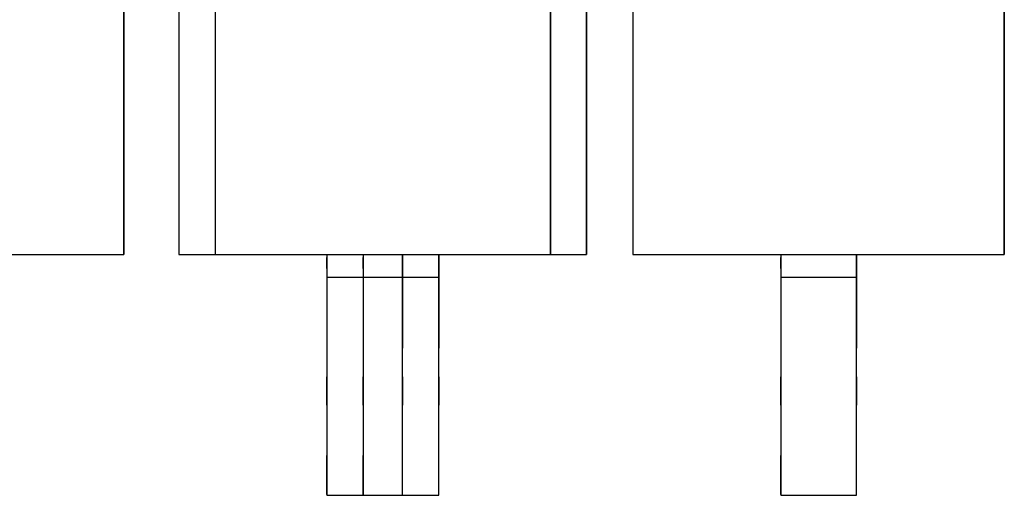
# Model space of a CAD drawing. Header units: inches. Extents: x 0 to 297, y -210 to 0.
# Tile 64 of 82: x 94.27 to 97.58, y -152.11 to -150.5. Entities that reach past the tile are written whole.
import ezdxf

# ---------------------------------------------------------------- set-up
doc = ezdxf.new("R2010")
doc.units = ezdxf.units.IN
doc.header["$MEASUREMENT"] = 0

msp = doc.modelspace()

# ---------------------------------------------------------------- linework, layer by layer
at = {"color": 18, "true_color": 0x000000}
for p, q in [((94.6163, -151.2959), (94.6163, -149.7959)), ((94.6163, -149.7959), (94.6163, -151.2959)), ((94.8018, -149.7959), (94.8018, -151.2959)), ((94.8018, -149.7959), (94.8018, -151.2959)), ((94.9239, -149.7959), (94.9239, -151.2959)), ((94.9239, -149.7959), (94.9239, -151.2959)), ((96.0518, -151.2959), (96.0518, -149.7959)), ((96.0518, -149.7959), (96.0518, -151.2959)), ((96.1739, -151.2959), (96.1739, -149.7959)), ((96.1739, -149.7959), (96.1739, -151.2959)), ((96.3294, -149.7959), (96.3294, -151.2959)), ((96.3294, -149.7959), (96.3294, -151.2959)), ((97.5794, -151.2959), (97.5794, -149.7959)), ((97.5794, -149.7959), (97.5794, -151.2959)), ((94.1188, -151.2959), (94.6163, -151.2959)), ((94.2128, -151.2959), (94.3463, -151.2959)), ((94.3463, -151.2959), (94.4588, -151.2959)), ((94.4588, -151.2959), (94.5443, -151.2959)), ((94.5443, -151.2959), (94.5978, -151.2959)), ((94.5978, -151.2959), (94.6163, -151.2959)), ((94.8018, -151.2959), (95.2993, -151.2959)), ((94.8018, -151.2959), (94.8203, -151.2959)), ((94.8203, -151.2959), (94.8738, -151.2959)), ((94.8738, -151.2959), (94.9593, -151.2959)), ((94.9239, -151.2959), (95.4214, -151.2959)), ((94.9239, -151.2959), (94.9424, -151.2959)), ((94.9424, -151.2959), (94.9959, -151.2959)), ((94.9593, -151.2959), (95.0718, -151.2959)), ((94.9959, -151.2959), (95.0814, -151.2959)), ((95.0718, -151.2959), (95.2053, -151.2959)), ((95.0814, -151.2959), (95.1939, -151.2959)), ((95.1939, -151.2959), (95.3274, -151.2959)), ((95.2053, -151.2959), (95.3518, -151.2959)), ((95.2993, -151.2959), (95.2993, -151.3059)), ((95.2993, -151.2959), (95.2993, -151.3059)), ((95.2993, -151.3059), (95.2993, -151.3424)), ((95.2993, -151.3424), (95.2993, -151.3059)), ((95.2993, -151.3424), (95.2993, -151.3059)), ((95.3274, -151.2959), (95.4739, -151.2959)), ((95.3518, -151.2959), (95.5023, -151.2959)), ((95.4214, -151.2959), (95.4214, -151.3059)), ((95.4214, -151.2959), (95.4214, -151.3059)), ((95.4214, -151.3059), (95.4214, -151.3424)), ((95.4214, -151.3424), (95.4214, -151.3059)), ((95.4214, -151.3424), (95.4214, -151.3059)), ((95.4739, -151.2959), (95.6244, -151.2959)), ((95.5023, -151.2959), (95.6488, -151.2959)), ((95.5543, -151.3724), (95.5543, -151.2959)), ((95.5543, -151.2959), (96.0518, -151.2959)), ((95.5543, -151.2959), (95.5543, -151.3059)), ((95.5543, -151.3059), (95.5543, -151.3424)), ((95.5543, -151.3059), (95.5543, -151.3424)), ((95.6244, -151.2959), (95.7709, -151.2959)), ((95.6488, -151.2959), (95.7823, -151.2959)), ((95.6764, -151.3724), (95.6764, -151.2959)), ((95.6764, -151.2959), (96.1739, -151.2959)), ((95.6764, -151.2959), (95.6764, -151.3059)), ((95.6764, -151.3059), (95.6764, -151.3424)), ((95.6764, -151.3059), (95.6764, -151.3424)), ((95.7709, -151.2959), (95.9044, -151.2959)), ((95.7823, -151.2959), (95.8948, -151.2959)), ((95.8948, -151.2959), (95.9803, -151.2959)), ((95.9044, -151.2959), (96.0169, -151.2959)), ((95.9803, -151.2959), (96.0338, -151.2959)), ((96.0169, -151.2959), (96.1024, -151.2959)), ((96.0338, -151.2959), (96.0518, -151.2959)), ((96.1024, -151.2959), (96.1559, -151.2959)), ((96.1559, -151.2959), (96.1739, -151.2959)), ((96.3294, -151.2959), (96.8269, -151.2959)), ((96.3294, -151.2959), (96.3479, -151.2959)), ((96.3479, -151.2959), (96.4014, -151.2959)), ((96.4014, -151.2959), (96.4869, -151.2959)), ((96.4869, -151.2959), (96.5994, -151.2959)), ((96.5994, -151.2959), (96.7329, -151.2959)), ((96.7329, -151.2959), (96.8794, -151.2959)), ((96.8269, -151.2959), (96.8269, -151.3059)), ((96.8269, -151.2959), (96.8269, -151.3059)), ((96.8269, -151.3059), (96.8269, -151.3424)), ((96.8269, -151.3424), (96.8269, -151.3059)), ((96.8269, -151.3424), (96.8269, -151.3059)), ((96.8794, -151.2959), (97.0299, -151.2959)), ((97.0299, -151.2959), (97.1764, -151.2959)), ((97.0819, -151.3724), (97.0819, -151.2959)), ((97.0819, -151.2959), (97.5794, -151.2959)), ((97.0819, -151.2959), (97.0819, -151.3059)), ((97.0819, -151.3059), (97.0819, -151.3424)), ((97.0819, -151.3059), (97.0819, -151.3424)), ((97.1764, -151.2959), (97.3099, -151.2959)), ((97.3099, -151.2959), (97.4224, -151.2959)), ((97.4224, -151.2959), (97.5079, -151.2959)), ((97.5079, -151.2959), (97.5614, -151.2959)), ((97.5614, -151.2959), (97.5794, -151.2959)), ((95.2993, -151.3424), (95.2993, -151.3724)), ((95.2993, -151.3424), (95.2993, -151.3724)), ((95.4214, -151.3424), (95.4214, -151.3724)), ((95.4214, -151.3424), (95.4214, -151.3724)), ((95.5543, -151.3424), (95.5543, -151.3724)), ((95.6764, -151.3424), (95.6764, -151.3724)), ((96.8269, -151.3424), (96.8269, -151.3724)), ((96.8269, -151.3424), (96.8269, -151.3724)), ((97.0819, -151.3424), (97.0819, -151.3724)), ((95.2993, -151.3724), (95.2993, -151.7074)), ((95.2993, -151.3724), (95.2993, -151.4384)), ((95.2993, -151.3724), (95.5543, -151.3724)), ((95.4214, -151.3724), (95.4214, -151.7074)), ((95.4214, -151.3724), (95.4214, -151.4384)), ((95.4214, -151.3724), (95.6764, -151.3724)), ((95.5543, -151.6109), (95.5543, -151.3724)), ((95.5543, -151.3724), (95.5543, -151.4384)), ((95.6764, -151.6109), (95.6764, -151.3724)), ((95.6764, -151.3724), (95.6764, -151.4384)), ((96.8269, -151.3724), (96.8269, -151.7074)), ((96.8269, -151.3724), (96.8269, -151.4384)), ((96.8269, -151.3724), (97.0819, -151.3724)), ((97.0819, -151.6109), (97.0819, -151.3724)), ((97.0819, -151.3724), (97.0819, -151.4384)), ((95.2993, -151.4384), (95.2993, -151.5194)), ((95.4214, -151.4384), (95.4214, -151.5194)), ((95.5543, -151.4384), (95.5543, -151.5194)), ((95.6764, -151.4384), (95.6764, -151.5194)), ((96.8269, -151.4384), (96.8269, -151.5194)), ((97.0819, -151.4384), (97.0819, -151.5194)), ((95.2993, -151.5194), (95.2993, -151.6109)), ((95.4214, -151.5194), (95.4214, -151.6109)), ((95.5543, -151.5194), (95.5543, -151.6109)), ((95.6764, -151.5194), (95.6764, -151.6109)), ((96.8269, -151.5194), (96.8269, -151.6109)), ((97.0819, -151.5194), (97.0819, -151.6109)), ((95.2993, -151.6109), (95.2993, -151.7074)), ((95.4214, -151.6109), (95.4214, -151.7074)), ((95.5543, -151.7074), (95.5543, -151.6109)), ((95.5543, -151.7074), (95.5543, -151.6109)), ((95.6764, -151.7074), (95.6764, -151.6109)), ((95.6764, -151.7074), (95.6764, -151.6109)), ((96.8269, -151.6109), (96.8269, -151.7074)), ((97.0819, -151.7074), (97.0819, -151.6109)), ((97.0819, -151.7074), (97.0819, -151.6109)), ((95.2993, -151.7074), (95.2993, -151.8034)), ((95.2993, -151.8034), (95.2993, -151.7074)), ((95.4214, -151.7074), (95.4214, -151.8034)), ((95.4214, -151.8034), (95.4214, -151.7074)), ((95.5543, -151.8034), (95.5543, -151.7074)), ((95.5543, -151.7074), (95.5543, -151.8034)), ((95.6764, -151.8034), (95.6764, -151.7074)), ((95.6764, -151.7074), (95.6764, -151.8034)), ((96.8269, -151.7074), (96.8269, -151.8034)), ((96.8269, -151.8034), (96.8269, -151.7074)), ((97.0819, -151.8034), (97.0819, -151.7074)), ((97.0819, -151.7074), (97.0819, -151.8034)), ((95.2993, -151.8034), (95.2993, -151.9729)), ((95.2993, -151.8034), (95.2993, -151.8934)), ((95.4214, -151.8034), (95.4214, -151.9729)), ((95.4214, -151.8034), (95.4214, -151.8934)), ((95.5543, -152.1069), (95.5543, -151.8034)), ((95.5543, -151.8934), (95.5543, -151.8034)), ((95.6764, -152.1069), (95.6764, -151.8034)), ((95.6764, -151.8934), (95.6764, -151.8034)), ((96.8269, -151.8034), (96.8269, -151.9729)), ((96.8269, -151.8034), (96.8269, -151.8934)), ((97.0819, -152.1069), (97.0819, -151.8034)), ((97.0819, -151.8934), (97.0819, -151.8034)), ((95.2993, -151.8934), (95.2993, -151.9729)), ((95.4214, -151.8934), (95.4214, -151.9729)), ((95.5543, -151.9729), (95.5543, -151.8934)), ((95.6764, -151.9729), (95.6764, -151.8934)), ((96.8269, -151.8934), (96.8269, -151.9729)), ((97.0819, -151.9729), (97.0819, -151.8934)), ((95.2993, -151.9729), (95.2993, -152.1039)), ((95.2993, -152.0364), (95.2993, -151.9729)), ((95.4214, -151.9729), (95.4214, -152.1039)), ((95.4214, -152.0364), (95.4214, -151.9729)), ((95.5543, -152.0364), (95.5543, -151.9729)), ((95.6764, -152.0364), (95.6764, -151.9729)), ((96.8269, -151.9729), (96.8269, -152.1039)), ((96.8269, -152.0364), (96.8269, -151.9729)), ((97.0819, -152.0364), (97.0819, -151.9729)), ((95.2993, -152.0809), (95.2993, -152.0364)), ((95.4214, -152.0809), (95.4214, -152.0364)), ((95.5543, -152.0809), (95.5543, -152.0364)), ((95.6764, -152.0809), (95.6764, -152.0364)), ((96.8269, -152.0809), (96.8269, -152.0364)), ((97.0819, -152.0809), (97.0819, -152.0364)), ((95.2993, -152.1039), (95.2993, -152.0809)), ((95.2993, -152.1039), (95.2993, -152.1069)), ((95.2993, -152.1039), (95.2993, -152.1069)), ((95.2993, -152.1069), (95.5543, -152.1069)), ((95.2993, -152.1069), (95.4268, -152.1069)), ((95.4214, -152.1039), (95.4214, -152.0809)), ((95.4214, -152.1039), (95.4214, -152.1069)), ((95.4214, -152.1039), (95.4214, -152.1069)), ((95.4214, -152.1069), (95.6764, -152.1069)), ((95.4214, -152.1069), (95.5489, -152.1069)), ((95.4268, -152.1069), (95.5543, -152.1069)), ((95.5489, -152.1069), (95.6764, -152.1069)), ((95.5543, -152.1039), (95.5543, -152.0809)), ((95.5543, -152.1069), (95.5543, -152.1039)), ((95.6764, -152.1039), (95.6764, -152.0809)), ((95.6764, -152.1069), (95.6764, -152.1039)), ((96.8269, -152.1039), (96.8269, -152.0809)), ((96.8269, -152.1039), (96.8269, -152.1069)), ((96.8269, -152.1039), (96.8269, -152.1069)), ((96.8269, -152.1069), (97.0819, -152.1069)), ((96.8269, -152.1069), (96.9544, -152.1069)), ((96.9544, -152.1069), (97.0819, -152.1069)), ((97.0819, -152.1039), (97.0819, -152.0809)), ((97.0819, -152.1069), (97.0819, -152.1039))]:
    msp.add_line(p, q, dxfattribs=at)

doc.saveas('drawing.dxf')
